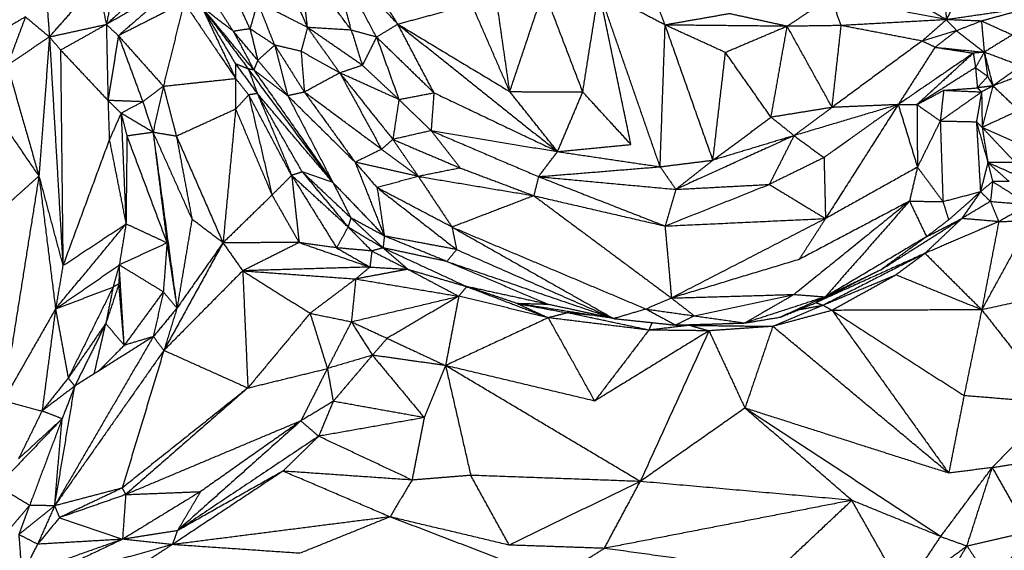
# Model space of a CAD drawing. Header units: millimetres. Extents: x 37.9 to 74.1, y 0 to 92.1.
# Tile 40 of 51: x 51.4 to 56, y 73.1 to 75.6. Entities that reach past the tile are written whole.
import ezdxf

# ---------------------------------------------------------------- set-up
doc = ezdxf.new("R2010")
doc.units = ezdxf.units.MM
doc.header["$MEASUREMENT"] = 0
doc.layers.add('Make2D$visible$lines', color=7, linetype='Continuous', true_color=0x000000)

msp = doc.modelspace()

# ---------------------------------------------------------------- linework, layer by layer
at = {"layer": 'Make2D$visible$lines'}
for points in [[(55.6753, 76.1352), (55.696, 75.8584), (55.7168, 75.5815)], [(55.9479, 76.0408), (55.8323, 75.8112), (55.7168, 75.5815)], [(52.7547, 75.5458), (52.6814, 75.7152), (52.6081, 75.8846)], [(53.1731, 75.5613), (53.018, 75.7273), (52.8628, 75.8932)], [(53.0746, 75.5012), (52.9687, 75.6972), (52.8628, 75.8932)], [(52.9576, 75.5331), (52.9102, 75.7131), (52.8628, 75.8932)], [(52.1332, 75.8362), (51.9775, 75.6981), (51.8219, 75.5599)], [(52.7547, 75.5458), (52.7364, 75.7011), (52.7182, 75.8565)], [(52.9576, 75.5331), (52.8379, 75.6948), (52.7182, 75.8565)], [(52.4879, 75.5396), (52.4287, 75.6687), (52.3696, 75.7977)], [(53.1731, 75.5613), (53.0911, 75.6906), (53.0091, 75.82)], [(51.5581, 75.5022), (51.6697, 75.6285), (51.7812, 75.7547)], [(51.7812, 75.7547), (51.8015, 75.6573), (51.8219, 75.5599)], [(52.1562, 75.7481), (51.989, 75.654), (51.8219, 75.5599)], [(51.8589, 75.7435), (51.8404, 75.6517), (51.8219, 75.5599)], [(52.1562, 75.7481), (52.017, 75.6277), (51.8778, 75.5074)], [(55.7168, 75.5815), (55.5668, 75.6679), (55.4167, 75.7543)], [(52.4107, 75.5275), (52.3501, 75.6214), (52.2894, 75.7153)], [(53.6924, 75.2486), (53.7714, 75.4835), (53.8504, 75.7183)], [(54.031, 75.2467), (53.9407, 75.4825), (53.8504, 75.7183)], [(54.031, 75.2467), (54.0683, 75.4821), (54.1056, 75.7175)], [(54.2539, 75.0037), (54.1797, 75.3606), (54.1056, 75.7175)], [(54.3895, 74.9005), (54.2475, 75.309), (54.1056, 75.7175)], [(54.4129, 75.5569), (54.2592, 75.6372), (54.1056, 75.7175)], [(51.5466, 75.6535), (51.5524, 75.5779), (51.5581, 75.5022)], [(52.1822, 75.6615), (52.03, 75.5844), (51.8778, 75.5074)], [(52.1822, 75.6615), (52.1342, 75.4676), (52.0863, 75.2737)], [(52.1822, 75.6615), (52.3017, 75.4854), (52.4213, 75.3093)], [(52.5234, 75.6627), (52.5057, 75.6012), (52.4879, 75.5396)], [(52.6027, 75.4639), (52.563, 75.5633), (52.5234, 75.6627)], [(52.7547, 75.5458), (52.6391, 75.6043), (52.5234, 75.6627)], [(53.1731, 75.5613), (53.3445, 75.6076), (53.5159, 75.6539)], [(53.6924, 75.2486), (53.6042, 75.4512), (53.5159, 75.6539)], [(55.1813, 75.6857), (55.0801, 75.6184), (54.9788, 75.5511)], [(55.2292, 75.5546), (55.2053, 75.6202), (55.1813, 75.6857)], [(55.7168, 75.5815), (55.4491, 75.6336), (55.1813, 75.6857)], [(52.2648, 75.6396), (52.3426, 75.5087), (52.4204, 75.3777)], [(52.2648, 75.6396), (52.343, 75.4745), (52.4213, 75.3093)], [(52.4107, 75.5275), (52.3377, 75.5836), (52.2648, 75.6396)], [(52.5055, 75.349), (52.3852, 75.4943), (52.2648, 75.6396)], [(52.2648, 75.6396), (52.3728, 75.4964), (52.4807, 75.3532)], [(53.6924, 75.2486), (53.6649, 75.4394), (53.6374, 75.6302)], [(54.4129, 75.5569), (54.3969, 75.5985), (54.381, 75.6402)], [(54.7113, 75.6093), (54.5621, 75.5831), (54.4129, 75.5569)], [(54.9788, 75.5511), (54.845, 75.5802), (54.7113, 75.6093)], [(56.1129, 75.6389), (55.9148, 75.6102), (55.7168, 75.5815)], [(56.1129, 75.6389), (55.9962, 75.6071), (55.8795, 75.5752)], [(51.447, 75.5949), (51.3428, 75.5335), (51.2386, 75.472)], [(51.447, 75.5949), (51.4047, 75.4823), (51.3624, 75.3698)], [(51.447, 75.5949), (51.5025, 75.5485), (51.5581, 75.5022)], [(51.5581, 75.5022), (51.69, 75.531), (51.8219, 75.5599)], [(51.6095, 75.4412), (51.7157, 75.5005), (51.8219, 75.5599)], [(51.8219, 75.5599), (51.8498, 75.5336), (51.8778, 75.5074)], [(51.8219, 75.5599), (51.8257, 75.3838), (51.8295, 75.2077)], [(53.0746, 75.5012), (53.1238, 75.5313), (53.1731, 75.5613)], [(53.1731, 75.5613), (53.5435, 75.266), (53.9139, 74.9707)], [(53.3407, 75.2433), (53.2569, 75.4023), (53.1731, 75.5613)], [(53.1731, 75.5613), (53.4327, 75.4049), (53.6924, 75.2486)], [(55.7168, 75.5815), (55.473, 75.5681), (55.2292, 75.5546)], [(55.7168, 75.5815), (55.6603, 75.5322), (55.6039, 75.4828)], [(55.7168, 75.5815), (55.7406, 75.5561), (55.7644, 75.5307)], [(55.8795, 75.5752), (55.7981, 75.5784), (55.7168, 75.5815)], [(55.8795, 75.5752), (55.822, 75.553), (55.7644, 75.5307)], [(56.0217, 75.5106), (55.9506, 75.5429), (55.8795, 75.5752)], [(55.8795, 75.5752), (55.8859, 75.5032), (55.8923, 75.4313)], [(52.4879, 75.5396), (52.4493, 75.5336), (52.4107, 75.5275)], [(52.5241, 75.3935), (52.4674, 75.4605), (52.4107, 75.5275)], [(52.4107, 75.5275), (52.4581, 75.4382), (52.5055, 75.349)], [(52.4879, 75.5396), (52.506, 75.4665), (52.5241, 75.3935)], [(52.6027, 75.4639), (52.5453, 75.5018), (52.4879, 75.5396)], [(52.7547, 75.5458), (52.7397, 75.4906), (52.7247, 75.4354)], [(52.9576, 75.5331), (52.8561, 75.5394), (52.7547, 75.5458)], [(53.009, 75.3703), (52.8818, 75.4581), (52.7547, 75.5458)], [(52.9043, 75.3351), (52.8295, 75.4404), (52.7547, 75.5458)], [(53.0746, 75.5012), (53.0161, 75.5171), (52.9576, 75.5331)], [(52.9576, 75.5331), (52.9833, 75.4517), (53.009, 75.3703)], [(54.3895, 74.9005), (54.4012, 75.2287), (54.4129, 75.5569)], [(54.9788, 75.5511), (54.6959, 75.554), (54.4129, 75.5569)], [(54.6344, 74.931), (54.5236, 75.244), (54.4129, 75.5569)], [(54.6926, 75.4295), (54.5528, 75.4932), (54.4129, 75.5569)], [(54.9788, 75.5511), (54.8357, 75.4903), (54.6926, 75.4295)], [(54.9039, 75.1298), (54.9414, 75.3404), (54.9788, 75.5511)], [(55.2292, 75.5546), (55.104, 75.5528), (54.9788, 75.5511)], [(55.1869, 75.1754), (55.0829, 75.3632), (54.9788, 75.5511)], [(55.1869, 75.1754), (55.2081, 75.365), (55.2292, 75.5546)], [(55.6039, 75.4828), (55.4166, 75.5187), (55.2292, 75.5546)], [(55.7644, 75.5307), (55.6842, 75.5068), (55.6039, 75.4828)], [(55.7644, 75.5307), (55.7144, 75.4924), (55.6643, 75.454)], [(55.7644, 75.5307), (55.8284, 75.481), (55.8923, 75.4313)], [(51.5581, 75.5022), (51.4603, 75.436), (51.3624, 75.3698)], [(51.5581, 75.5022), (51.5337, 75.1798), (51.5093, 74.8574)], [(51.5581, 75.5022), (51.5838, 75.4717), (51.6095, 75.4412)], [(51.5581, 75.5022), (51.5893, 74.9723), (51.6204, 74.4425)], [(51.8778, 75.5074), (51.8537, 75.3575), (51.8295, 75.2077)], [(51.8778, 75.5074), (51.9343, 75.3544), (51.9909, 75.2015)], [(51.8778, 75.5074), (51.982, 75.3905), (52.0863, 75.2737)], [(53.0746, 75.5012), (53.0418, 75.4358), (53.009, 75.3703)], [(53.0746, 75.5012), (53.1265, 75.3566), (53.1784, 75.212)], [(53.0746, 75.5012), (53.2077, 75.3722), (53.3407, 75.2433)], [(55.6039, 75.4828), (55.3954, 75.3291), (55.1869, 75.1754)], [(55.6643, 75.454), (55.6341, 75.4684), (55.6039, 75.4828)], [(56.0217, 75.5106), (55.957, 75.4709), (55.8923, 75.4313)], [(51.6095, 75.4412), (51.7195, 75.3244), (51.8295, 75.2077)], [(51.6095, 75.4412), (51.615, 74.9418), (51.6204, 74.4425)], [(52.6027, 75.4639), (52.5634, 75.4287), (52.5241, 75.3935)], [(52.7247, 75.4354), (52.6637, 75.4496), (52.6027, 75.4639)], [(52.6027, 75.4639), (52.6714, 75.355), (52.7402, 75.2461)], [(52.6027, 75.4639), (52.6327, 75.3466), (52.6628, 75.2293)], [(52.7247, 75.4354), (52.7324, 75.3407), (52.7402, 75.2461)], [(52.9043, 75.3351), (52.8145, 75.3852), (52.7247, 75.4354)], [(54.6344, 74.931), (54.6635, 75.1803), (54.6926, 75.4295)], [(54.9039, 75.1298), (54.7983, 75.2797), (54.6926, 75.4295)], [(55.6643, 75.454), (55.5789, 75.3212), (55.4934, 75.1884)], [(55.8416, 75.4268), (55.6675, 75.3076), (55.4934, 75.1884)], [(55.8416, 75.4268), (55.7111, 75.3076), (55.5806, 75.1883)], [(55.6643, 75.454), (55.7783, 75.4426), (55.8923, 75.4313)], [(55.6643, 75.454), (55.753, 75.4404), (55.8416, 75.4268)], [(55.8923, 75.4313), (55.867, 75.429), (55.8416, 75.4268)], [(55.8416, 75.4268), (55.8468, 75.3933), (55.852, 75.3597)], [(55.8923, 75.4313), (55.8721, 75.3955), (55.852, 75.3597)], [(55.8923, 75.4313), (55.9002, 75.3752), (55.9081, 75.3192)], [(55.8923, 75.4313), (55.9125, 75.3532), (55.9327, 75.2751)], [(56.0624, 75.3674), (55.9773, 75.3993), (55.8923, 75.4313)], [(52.4204, 75.3777), (52.4713, 75.3087), (52.5222, 75.2397)], [(52.4204, 75.3777), (52.4209, 75.3435), (52.4213, 75.3093)], [(52.4807, 75.3532), (52.4506, 75.3655), (52.4204, 75.3777)], [(52.5241, 75.3935), (52.5148, 75.3712), (52.5055, 75.349)], [(52.6628, 75.2293), (52.5935, 75.3114), (52.5241, 75.3935)], [(51.3624, 75.3698), (51.4359, 75.1136), (51.5093, 74.8574)], [(52.4807, 75.3532), (52.5015, 75.2964), (52.5222, 75.2397)], [(52.5055, 75.349), (52.4931, 75.3511), (52.4807, 75.3532)], [(52.8727, 74.8272), (52.6767, 75.0902), (52.4807, 75.3532)], [(52.6628, 75.2293), (52.5842, 75.2891), (52.5055, 75.349)], [(52.5055, 75.349), (52.6891, 75.0881), (52.8727, 74.8272)], [(52.9043, 75.3351), (52.8222, 75.2906), (52.7402, 75.2461)], [(53.009, 75.3703), (52.9566, 75.3527), (52.9043, 75.3351)], [(52.9043, 75.3351), (53.0273, 75.1811), (53.1503, 75.0272)], [(53.1784, 75.212), (53.0413, 75.2736), (52.9043, 75.3351)], [(52.9043, 75.3351), (53.0011, 75.1582), (53.0979, 74.9813)], [(53.009, 75.3703), (53.0937, 75.2912), (53.1784, 75.212)], [(55.852, 75.3597), (55.7163, 75.274), (55.5806, 75.1883)], [(55.852, 75.3597), (55.88, 75.3395), (55.9081, 75.3192)], [(55.852, 75.3597), (55.8563, 75.3127), (55.8606, 75.2658)], [(56.0624, 75.3674), (55.9975, 75.3213), (55.9327, 75.2751)], [(56.1189, 75.3448), (56.0258, 75.31), (55.9327, 75.2751)], [(52.0863, 75.2737), (52.2538, 75.2915), (52.4213, 75.3093)], [(52.4213, 75.3093), (52.4515, 75.2713), (52.4818, 75.2333)], [(52.4213, 75.3093), (52.4213, 75.2381), (52.4213, 75.167)], [(55.9081, 75.3192), (55.8843, 75.2925), (55.8606, 75.2658)], [(55.9081, 75.3192), (55.9204, 75.2972), (55.9327, 75.2751)], [(51.2352, 75.2537), (51.3722, 75.0555), (51.5093, 74.8574)], [(52.0863, 75.2737), (52.0386, 75.2376), (51.9909, 75.2015)], [(52.0863, 75.2737), (52.0623, 75.1667), (52.0384, 75.0597)], [(52.0863, 75.2737), (52.1165, 75.1577), (52.1467, 75.0417)], [(52.5222, 75.2397), (52.502, 75.2365), (52.4818, 75.2333)], [(52.5222, 75.2397), (52.6016, 75.0501), (52.6811, 74.8604)], [(52.7304, 74.8763), (52.6263, 75.058), (52.5222, 75.2397)], [(52.8727, 74.8272), (52.6974, 75.0334), (52.5222, 75.2397)], [(52.7402, 75.2461), (52.7015, 75.2377), (52.6628, 75.2293)], [(52.7402, 75.2461), (52.8577, 75.0838), (52.9752, 74.9216)], [(53.0979, 74.9813), (52.919, 75.1137), (52.7402, 75.2461)], [(53.1784, 75.212), (53.2596, 75.2276), (53.3407, 75.2433)], [(53.3407, 75.2433), (53.3342, 75.1555), (53.3277, 75.0677)], [(53.3407, 75.2433), (53.6273, 75.107), (53.9139, 74.9707)], [(53.9139, 74.9707), (53.8032, 75.1096), (53.6924, 75.2486)], [(53.6924, 75.2486), (53.8617, 75.2476), (54.031, 75.2467)], [(53.9139, 74.9707), (53.9725, 75.1087), (54.031, 75.2467)], [(54.2539, 75.0037), (54.1424, 75.1252), (54.031, 75.2467)], [(55.5806, 75.1883), (55.6425, 75.2215), (55.7045, 75.2547)], [(55.7045, 75.2547), (55.6966, 75.1836), (55.6886, 75.1125)], [(55.6886, 75.1125), (55.7844, 75.1798), (55.8801, 75.2472)], [(55.7045, 75.2547), (55.7826, 75.2602), (55.8606, 75.2658)], [(55.7045, 75.2547), (55.7923, 75.2509), (55.8801, 75.2472)], [(55.8801, 75.2472), (55.8682, 75.178), (55.8563, 75.1088)], [(55.9327, 75.2751), (55.8966, 75.2704), (55.8606, 75.2658)], [(55.8606, 75.2658), (55.8704, 75.2565), (55.8801, 75.2472)], [(55.9327, 75.2751), (55.9064, 75.2611), (55.8801, 75.2472)], [(55.8801, 75.2472), (55.8815, 75.165), (55.8828, 75.0827)], [(55.9327, 75.2751), (55.9077, 75.1789), (55.8828, 75.0827)], [(56.0528, 75.161), (55.9927, 75.2181), (55.9327, 75.2751)], [(51.8295, 75.2077), (51.8325, 75.1164), (51.8356, 75.0252)], [(51.8295, 75.2077), (51.8599, 75.178), (51.8902, 75.1483)], [(51.9909, 75.2015), (51.9102, 75.2046), (51.8295, 75.2077)], [(51.9909, 75.2015), (51.9405, 75.1749), (51.8902, 75.1483)], [(51.9909, 75.2015), (52.0146, 75.1306), (52.0384, 75.0597)], [(52.4818, 75.2333), (52.4515, 75.2001), (52.4213, 75.167)], [(52.4818, 75.2333), (52.5359, 75.0014), (52.5901, 74.7694)], [(52.6811, 74.8604), (52.5814, 75.0469), (52.4818, 75.2333)], [(52.6628, 75.2293), (52.7678, 75.0282), (52.8727, 74.8272)], [(52.9752, 74.9216), (52.819, 75.0754), (52.6628, 75.2293)], [(53.1784, 75.212), (53.1644, 75.1196), (53.1503, 75.0272)], [(53.1784, 75.212), (53.253, 75.1398), (53.3277, 75.0677)], [(51.8902, 75.1483), (51.8629, 75.0867), (51.8356, 75.0252)], [(51.8902, 75.1483), (51.9038, 75.0956), (51.9174, 75.0429)], [(52.0384, 75.0597), (51.9643, 75.104), (51.8902, 75.1483)], [(51.8902, 75.1483), (51.9016, 74.8921), (51.913, 74.6359)], [(52.4213, 75.167), (52.284, 75.1044), (52.1467, 75.0417)], [(52.4213, 75.167), (52.3921, 74.8576), (52.3629, 74.5483)], [(52.4213, 75.167), (52.5057, 74.9682), (52.5901, 74.7694)], [(55.1869, 75.1754), (55.0454, 75.1526), (54.9039, 75.1298)], [(55.4934, 75.1884), (55.252, 75.1165), (55.0105, 75.0447)], [(55.1869, 75.1754), (55.0987, 75.11), (55.0105, 75.0447)], [(55.4934, 75.1884), (55.3214, 75.0656), (55.1495, 74.9428)], [(55.4934, 75.1884), (55.325, 74.9245), (55.1565, 74.6606)], [(55.4934, 75.1884), (55.3402, 75.1819), (55.1869, 75.1754)], [(55.4934, 75.1884), (55.537, 75.1883), (55.5806, 75.1883)], [(55.4934, 75.1884), (55.5381, 75.0435), (55.5828, 74.8986)], [(55.5806, 75.1883), (55.6346, 75.1504), (55.6886, 75.1125)], [(55.5806, 75.1883), (55.5817, 75.0434), (55.5828, 74.8986)], [(56.0528, 75.161), (55.9678, 75.1219), (55.8828, 75.0827)], [(54.6344, 74.931), (54.7691, 75.0304), (54.9039, 75.1298)], [(55.0105, 75.0447), (54.9572, 75.0872), (54.9039, 75.1298)], [(55.6886, 75.1125), (55.6357, 75.0055), (55.5828, 74.8986)], [(55.6886, 75.1125), (55.7725, 75.1107), (55.8563, 75.1088)], [(55.6886, 75.1125), (55.6947, 74.9259), (55.7009, 74.7393)], [(55.8828, 75.0827), (55.8696, 75.0958), (55.8563, 75.1088)], [(55.8563, 75.1088), (55.8656, 74.947), (55.8749, 74.7851)], [(55.8563, 75.1088), (55.8828, 75.0142), (55.9093, 74.9196)], [(52.0384, 75.0597), (51.9779, 75.0513), (51.9174, 75.0429)], [(52.1467, 75.0417), (52.0925, 75.0507), (52.0384, 75.0597)], [(52.0384, 75.0597), (52.1286, 74.8586), (52.2188, 74.6575)], [(52.0384, 75.0597), (52.0939, 74.6528), (52.1494, 74.2458)], [(52.0384, 75.0597), (52.0707, 74.8037), (52.103, 74.5476)], [(53.3277, 75.0677), (53.239, 75.0474), (53.1503, 75.0272)], [(53.3277, 75.0677), (53.3955, 74.9811), (53.4632, 74.8946)], [(53.3277, 75.0677), (53.6208, 75.0192), (53.9139, 74.9707)], [(53.3277, 75.0677), (53.5768, 74.9612), (53.8258, 74.8547)], [(56.1049, 74.9836), (55.9938, 75.0332), (55.8828, 75.0827)], [(55.8828, 75.0827), (55.896, 75.0012), (55.9093, 74.9196)], [(56.0367, 74.9197), (55.9597, 75.0012), (55.8828, 75.0827)], [(51.8356, 75.0252), (51.728, 74.7338), (51.6204, 74.4425)], [(51.8356, 75.0252), (51.8743, 74.8305), (51.913, 74.6359)], [(51.9174, 75.0429), (51.9152, 74.8394), (51.913, 74.6359)], [(51.9174, 75.0429), (52.0102, 74.7952), (52.103, 74.5476)], [(52.1467, 75.0417), (52.1827, 74.8496), (52.2188, 74.6575)], [(52.1467, 75.0417), (52.2548, 74.795), (52.3629, 74.5483)], [(53.1503, 75.0272), (53.1241, 75.0042), (53.0979, 74.9813)], [(53.1503, 75.0272), (53.2095, 74.9415), (53.2686, 74.8559)], [(53.1503, 75.0272), (53.3068, 74.9609), (53.4632, 74.8946)], [(55.0105, 75.0447), (54.7364, 74.9202), (54.4623, 74.7957)], [(55.0105, 75.0447), (54.8224, 74.9878), (54.6344, 74.931)], [(55.0105, 75.0447), (54.9532, 74.9317), (54.8958, 74.8187)], [(55.0105, 75.0447), (55.08, 74.9937), (55.1495, 74.9428)], [(53.0979, 74.9813), (53.0366, 74.9514), (52.9753, 74.9215)], [(53.0979, 74.9813), (53.1833, 74.9186), (53.2686, 74.8559)], [(53.8258, 74.8547), (53.8699, 74.9127), (53.9139, 74.9707)], [(53.9139, 74.9707), (54.0839, 74.9872), (54.2539, 75.0037)], [(53.9139, 74.9707), (54.1517, 74.9356), (54.3895, 74.9005)], [(52.9753, 74.9215), (53.0263, 74.8626), (53.0773, 74.8036)], [(53.2686, 74.8559), (53.1219, 74.8887), (52.9753, 74.9215)], [(52.9753, 74.9215), (53.043, 74.7506), (53.1107, 74.5797)], [(54.3895, 74.9005), (54.5119, 74.9158), (54.6344, 74.931)], [(54.4623, 74.7957), (54.5483, 74.8634), (54.6344, 74.931)], [(55.1495, 74.9428), (55.0227, 74.8807), (54.8958, 74.8187)], [(55.1495, 74.9428), (55.153, 74.8017), (55.1565, 74.6606)], [(55.9093, 74.9196), (55.8921, 74.8523), (55.8749, 74.7851)], [(56.0367, 74.9197), (55.973, 74.9196), (55.9093, 74.9196)], [(55.9093, 74.9196), (55.9585, 74.876), (56.0077, 74.8324)], [(55.9093, 74.9196), (55.9204, 74.8756), (55.9315, 74.8317)], [(56.1142, 74.8293), (56.0117, 74.8745), (55.9093, 74.9196)], [(52.7304, 74.8763), (52.7058, 74.8684), (52.6811, 74.8604)], [(52.9557, 74.6637), (52.843, 74.77), (52.7304, 74.8763)], [(52.8727, 74.8272), (52.8016, 74.8517), (52.7304, 74.8763)], [(53.4632, 74.8946), (53.3659, 74.8752), (53.2686, 74.8559)], [(53.4632, 74.8946), (53.6335, 74.8305), (53.8039, 74.7664)], [(53.8258, 74.8547), (54.1077, 74.8776), (54.3895, 74.9005)], [(54.3895, 74.9005), (54.4259, 74.8481), (54.4623, 74.7957)], [(55.5828, 74.8986), (55.3697, 74.7796), (55.1565, 74.6606)], [(55.5828, 74.8986), (55.5644, 74.8198), (55.5459, 74.7411)], [(55.5828, 74.8986), (55.6419, 74.819), (55.7009, 74.7393)], [(51.5093, 74.8574), (51.4264, 74.3374), (51.3435, 73.8174)], [(51.5093, 74.8574), (51.4335, 74.7893), (51.3577, 74.7213)], [(51.5093, 74.8574), (51.5649, 74.6499), (51.6204, 74.4425)], [(51.5093, 74.8574), (51.5478, 74.5498), (51.5863, 74.2422)], [(52.6811, 74.8604), (52.6356, 74.8149), (52.5901, 74.7694)], [(52.6811, 74.8604), (52.6984, 74.705), (52.7157, 74.5495)], [(52.6811, 74.8604), (52.7852, 74.6927), (52.8894, 74.525)], [(52.9428, 74.6217), (52.8119, 74.7411), (52.6811, 74.8604)], [(52.7353, 74.8704), (52.8391, 74.7461), (52.9428, 74.6217)], [(52.8727, 74.8272), (52.9142, 74.7455), (52.9557, 74.6637)], [(52.8727, 74.8272), (52.9917, 74.7034), (53.1107, 74.5797)], [(53.2686, 74.8559), (53.173, 74.8297), (53.0773, 74.8036)], [(53.2686, 74.8559), (53.5363, 74.8111), (53.8039, 74.7664)], [(53.2686, 74.8559), (53.3467, 74.7384), (53.4247, 74.621)], [(53.8258, 74.8547), (53.8149, 74.8106), (53.8039, 74.7664)], [(53.8258, 74.8547), (54.1441, 74.8252), (54.4623, 74.7957)], [(53.8258, 74.8547), (54.1191, 74.7404), (54.4123, 74.626)], [(55.9315, 74.8317), (55.9032, 74.8084), (55.8749, 74.7851)], [(55.9315, 74.8317), (55.9264, 74.7858), (55.9212, 74.7399)], [(56.0077, 74.8324), (55.9696, 74.832), (55.9315, 74.8317)], [(55.9315, 74.8317), (56.0158, 74.7786), (56.1001, 74.7255)], [(53.0773, 74.8036), (53.2616, 74.6603), (53.4459, 74.5171)], [(53.0773, 74.8036), (53.094, 74.6916), (53.1107, 74.5797)], [(53.4247, 74.621), (53.251, 74.7123), (53.0773, 74.8036)], [(54.4123, 74.626), (54.6541, 74.7223), (54.8958, 74.8187)], [(54.4623, 74.7957), (54.4373, 74.7109), (54.4123, 74.626)], [(54.4623, 74.7957), (54.6791, 74.8072), (54.8958, 74.8187)], [(54.8958, 74.8187), (55.0262, 74.7396), (55.1565, 74.6606)], [(55.7009, 74.7393), (55.7879, 74.7622), (55.8749, 74.7851)], [(55.7273, 74.6544), (55.8011, 74.7197), (55.8749, 74.7851)], [(55.8749, 74.7851), (55.8317, 74.7229), (55.7884, 74.6607)], [(55.8749, 74.7851), (55.8981, 74.7625), (55.9212, 74.7399)], [(52.5901, 74.7694), (52.4765, 74.6588), (52.3629, 74.5483)], [(52.5901, 74.7694), (52.6529, 74.6595), (52.7157, 74.5495)], [(53.8039, 74.7664), (53.6143, 74.6937), (53.4247, 74.621)], [(53.8039, 74.7664), (54.1081, 74.6962), (54.4123, 74.626)], [(53.8039, 74.7664), (54.123, 74.5295), (54.4422, 74.2926)], [(55.5459, 74.7411), (55.2785, 74.5251), (55.0111, 74.3091)], [(55.5459, 74.7411), (55.2901, 74.6061), (55.0343, 74.4712)], [(55.5459, 74.7411), (55.3504, 74.5194), (55.1549, 74.2978)], [(55.5459, 74.7411), (55.6234, 74.7402), (55.7009, 74.7393)], [(55.5459, 74.7411), (55.5854, 74.6587), (55.6249, 74.5763)], [(55.7009, 74.7393), (55.7141, 74.6969), (55.7273, 74.6544)], [(55.9212, 74.7399), (55.8548, 74.7003), (55.7884, 74.6607)], [(55.9212, 74.7399), (56.0107, 74.7327), (56.1001, 74.7255)], [(55.9212, 74.7399), (55.9404, 74.6931), (55.9596, 74.6462)], [(56.1001, 74.7255), (56.0298, 74.6859), (55.9596, 74.6462)], [(52.2188, 74.6575), (52.1841, 74.4517), (52.1494, 74.2458)], [(52.3629, 74.5483), (52.2908, 74.6029), (52.2188, 74.6575)], [(52.9557, 74.6637), (52.9492, 74.6427), (52.9428, 74.6217)], [(52.9557, 74.6637), (53.0303, 74.5943), (53.105, 74.5249)], [(53.1107, 74.5797), (53.0332, 74.6217), (52.9557, 74.6637)], [(54.4123, 74.626), (54.7844, 74.6433), (55.1565, 74.6606)], [(55.1565, 74.6606), (54.7993, 74.4766), (54.4422, 74.2926)], [(55.1565, 74.6606), (55.0954, 74.5659), (55.0343, 74.4712)], [(55.411, 74.4221), (55.5997, 74.5414), (55.7884, 74.6607)], [(55.7884, 74.6607), (55.7032, 74.5802), (55.6179, 74.4996)], [(55.9596, 74.6462), (55.7888, 74.5729), (55.6179, 74.4996)], [(55.6249, 74.5763), (55.7066, 74.6185), (55.7884, 74.6607)], [(55.7273, 74.6544), (55.6761, 74.6153), (55.6249, 74.5763)], [(55.9596, 74.6462), (55.874, 74.6535), (55.7884, 74.6607)], [(56.1078, 74.6518), (55.9943, 74.4449), (55.8807, 74.238)], [(55.9596, 74.6462), (55.9202, 74.4421), (55.8807, 74.238)], [(55.9596, 74.6462), (56.0337, 74.649), (56.1078, 74.6518)], [(51.5863, 74.2422), (51.7497, 74.439), (51.913, 74.6359)], [(51.6204, 74.4425), (51.7667, 74.5392), (51.913, 74.6359)], [(51.913, 74.6359), (51.8974, 74.5407), (51.8817, 74.4455)], [(52.103, 74.5476), (52.008, 74.5918), (51.913, 74.6359)], [(52.9428, 74.6217), (52.9161, 74.5733), (52.8894, 74.525)], [(52.9428, 74.6217), (53.0239, 74.5733), (53.105, 74.5249)], [(52.9428, 74.6217), (52.9978, 74.5661), (53.0528, 74.5104)], [(53.4247, 74.621), (53.4353, 74.5691), (53.4459, 74.5171)], [(53.4247, 74.621), (53.7995, 74.4092), (54.1743, 74.1973)], [(53.4247, 74.621), (53.8746, 74.4312), (54.3245, 74.2414)], [(54.4123, 74.626), (54.4272, 74.4593), (54.4422, 74.2926)], [(53.1107, 74.5797), (53.1079, 74.5523), (53.105, 74.5249)], [(53.4009, 74.4619), (53.2558, 74.5208), (53.1107, 74.5797)], [(53.4459, 74.5171), (53.2783, 74.5484), (53.1107, 74.5797)], [(55.6249, 74.5763), (55.3899, 74.437), (55.1549, 74.2978)], [(55.6249, 74.5763), (55.518, 74.4992), (55.411, 74.4221)], [(52.103, 74.5476), (51.9923, 74.4966), (51.8817, 74.4455)], [(52.103, 74.5476), (52.0945, 74.4345), (52.086, 74.3213)], [(52.3629, 74.5483), (52.2259, 74.2993), (52.0889, 74.0503)], [(52.103, 74.5476), (52.1226, 74.4199), (52.1422, 74.2923)], [(52.3629, 74.5483), (52.2561, 74.397), (52.1494, 74.2458)], [(52.7157, 74.5495), (52.5393, 74.5489), (52.3629, 74.5483)], [(52.3629, 74.5483), (52.4085, 74.4834), (52.4542, 74.4186)], [(52.7157, 74.5495), (52.5849, 74.484), (52.4542, 74.4186)], [(52.8894, 74.525), (52.8025, 74.5372), (52.7157, 74.5495)], [(52.7157, 74.5495), (52.8798, 74.4927), (53.0439, 74.436)], [(52.8894, 74.525), (52.9666, 74.4805), (53.0439, 74.436)], [(53.0528, 74.5104), (52.9711, 74.5177), (52.8894, 74.525)], [(53.0528, 74.5104), (53.0483, 74.4732), (53.0439, 74.436)], [(53.105, 74.5249), (53.0789, 74.5177), (53.0528, 74.5104)], [(53.0528, 74.5104), (53.1364, 74.4681), (53.22, 74.4257)], [(53.105, 74.5249), (53.1625, 74.4753), (53.22, 74.4257)], [(53.4009, 74.4619), (53.253, 74.4934), (53.105, 74.5249)], [(53.105, 74.5249), (53.2989, 74.4352), (53.4928, 74.3455)], [(53.4459, 74.5171), (53.4234, 74.4895), (53.4009, 74.4619)], [(53.4459, 74.5171), (53.8101, 74.3572), (54.1743, 74.1973)], [(53.4009, 74.4619), (53.7876, 74.3296), (54.1743, 74.1973)], [(53.4009, 74.4619), (53.6372, 74.3622), (53.8734, 74.2626)], [(55.0343, 74.4712), (54.7382, 74.3819), (54.4422, 74.2926)], [(55.6178, 74.4995), (55.3651, 74.3853), (55.1125, 74.271)], [(55.6178, 74.4995), (55.3817, 74.3793), (55.1457, 74.2591)], [(55.6179, 74.4995), (55.5507, 74.4494), (55.4835, 74.3992)], [(55.6179, 74.4996), (55.7493, 74.3688), (55.8807, 74.238)], [(51.5863, 74.2422), (51.734, 74.3439), (51.8817, 74.4455)], [(51.6204, 74.4425), (51.6034, 74.3423), (51.5863, 74.2422)], [(51.8817, 74.4455), (51.8674, 74.3944), (51.8531, 74.3432)], [(51.8817, 74.4455), (51.8809, 74.4016), (51.8801, 74.3577)], [(51.9048, 74.0735), (51.8933, 74.2595), (51.8817, 74.4455)], [(52.086, 74.3213), (51.9839, 74.3834), (51.8817, 74.4455)], [(52.4542, 74.4186), (52.2715, 74.2344), (52.0889, 74.0503)], [(53.0439, 74.436), (52.749, 74.4273), (52.4542, 74.4186)], [(52.4542, 74.4186), (52.6104, 74.3202), (52.7666, 74.2218)], [(52.4542, 74.4186), (52.7162, 74.3997), (52.9782, 74.3809)], [(52.4542, 74.4186), (52.4661, 74.1472), (52.4781, 73.8759)], [(53.0439, 74.436), (53.0111, 74.4084), (52.9782, 74.3809)], [(53.22, 74.4257), (53.0991, 74.4033), (52.9782, 74.3809)], [(53.0439, 74.436), (53.1319, 74.4308), (53.22, 74.4257)], [(53.22, 74.4257), (53.3379, 74.3633), (53.4559, 74.3008)], [(53.22, 74.4257), (53.3564, 74.3856), (53.4928, 74.3455)], [(55.411, 74.4221), (55.2617, 74.3465), (55.1125, 74.271)], [(55.411, 74.4221), (55.2829, 74.3599), (55.1549, 74.2978)], [(52.9782, 74.3809), (52.8724, 74.3013), (52.7666, 74.2218)], [(52.9782, 74.3809), (52.968, 74.2817), (52.9579, 74.1825)], [(52.9782, 74.3809), (53.2171, 74.3408), (53.4559, 74.3008)], [(55.4835, 74.3992), (55.3146, 74.3292), (55.1457, 74.2591)], [(55.4835, 74.3992), (55.3353, 74.3173), (55.1871, 74.2353)], [(55.8807, 74.238), (55.6821, 74.3186), (55.4835, 74.3992)], [(56.5715, 74.3882), (56.2261, 74.3131), (55.8807, 74.238)], [(51.5863, 74.2422), (51.7197, 74.2926), (51.853, 74.343)], [(51.8531, 74.3431), (51.7491, 74.1325), (51.6451, 73.922)], [(51.8801, 74.3577), (51.8497, 74.2662), (51.8192, 74.1746)], [(51.8531, 74.3431), (51.8362, 74.2588), (51.8192, 74.1746)], [(51.8801, 74.3577), (51.8666, 74.3504), (51.8531, 74.3431)], [(51.9048, 74.0735), (51.8924, 74.2156), (51.8801, 74.3577)], [(53.4928, 74.3455), (53.4743, 74.3231), (53.4559, 74.3008)], [(53.7285, 74.2665), (53.6106, 74.306), (53.4928, 74.3455)], [(53.4928, 74.3455), (53.682, 74.2733), (53.8713, 74.2011)], [(53.8734, 74.2626), (53.6831, 74.304), (53.4928, 74.3455)], [(52.086, 74.3213), (51.9954, 74.1974), (51.9048, 74.0735)], [(52.086, 74.3213), (52.0629, 74.2176), (52.0398, 74.114)], [(52.1494, 74.2458), (52.1177, 74.2836), (52.086, 74.3213)], [(52.9579, 74.1825), (53.2069, 74.2417), (53.4559, 74.3008)], [(53.4559, 74.3008), (53.2899, 74.2034), (53.1238, 74.106)], [(53.4559, 74.3008), (53.4252, 74.1402), (53.3946, 73.9797)], [(53.8713, 74.2011), (53.6636, 74.251), (53.4559, 74.3008)], [(54.4422, 74.2926), (54.3833, 74.267), (54.3245, 74.2414)], [(54.4422, 74.2926), (54.7267, 74.3008), (55.0111, 74.3091)], [(54.4422, 74.2926), (54.4951, 74.2513), (54.5481, 74.21)], [(54.5481, 74.21), (54.7796, 74.2595), (55.0111, 74.3091)], [(55.0111, 74.3091), (54.8971, 74.243), (54.7831, 74.1769)], [(55.1549, 74.2978), (54.969, 74.2373), (54.7831, 74.1769)], [(55.1549, 74.2978), (55.0509, 74.2509), (54.947, 74.204)], [(55.0111, 74.3091), (55.083, 74.3034), (55.1549, 74.2978)], [(55.1549, 74.2978), (55.1337, 74.2844), (55.1125, 74.271)], [(51.5863, 74.2422), (51.4651, 74.0302), (51.344, 73.8183)], [(51.5863, 74.2422), (51.5551, 74.0057), (51.5238, 73.7693)], [(51.5863, 74.2422), (51.6157, 74.0821), (51.6451, 73.922)], [(52.1494, 74.2458), (52.0946, 74.1799), (52.0398, 74.114)], [(52.1494, 74.2458), (52.1191, 74.1481), (52.0889, 74.0503)], [(53.8734, 74.2626), (53.8009, 74.2646), (53.7285, 74.2665)], [(53.7285, 74.2665), (53.7999, 74.2338), (53.8713, 74.2011)], [(53.7285, 74.2665), (53.8444, 74.2452), (53.9603, 74.2239)], [(54.1743, 74.1973), (53.9514, 74.2319), (53.7285, 74.2665)], [(54.1743, 74.1973), (54.0239, 74.23), (53.8734, 74.2626)], [(54.3245, 74.2414), (54.2494, 74.2193), (54.1743, 74.1973)], [(54.3245, 74.2414), (54.4363, 74.2257), (54.5481, 74.21)], [(54.3245, 74.2414), (54.3932, 74.2043), (54.4619, 74.1672)], [(55.1457, 74.2591), (55.0287, 74.2102), (54.9118, 74.1614)], [(55.1871, 74.2353), (55.0494, 74.1983), (54.9118, 74.1614)], [(54.947, 74.204), (55.0297, 74.2375), (55.1125, 74.271)], [(55.0336, 74.2391), (55.0896, 74.2491), (55.1457, 74.2591)], [(55.1125, 74.271), (55.1291, 74.2651), (55.1457, 74.2591)], [(55.1457, 74.2591), (55.1664, 74.2472), (55.1871, 74.2353)], [(55.8807, 74.238), (55.5339, 74.2366), (55.1871, 74.2353)], [(55.1871, 74.2353), (55.4574, 73.8583), (55.7278, 73.4813)], [(55.1871, 74.2353), (55.4929, 74.0378), (55.7987, 73.8403)], [(55.8807, 74.238), (55.8397, 74.0392), (55.7987, 73.8403)], [(55.8807, 74.238), (56.0504, 74.0219), (56.22, 73.8058)], [(52.7666, 74.2218), (52.6224, 74.0488), (52.4781, 73.8759)], [(52.7666, 74.2218), (52.8623, 74.2022), (52.9579, 74.1825)], [(52.7666, 74.2218), (52.8066, 74.0938), (52.8466, 73.9658)], [(53.8713, 74.2011), (53.6329, 74.0904), (53.3946, 73.9797)], [(53.9603, 74.2239), (53.9158, 74.2125), (53.8713, 74.2011)], [(54.3373, 74.1439), (54.1043, 74.1725), (53.8713, 74.2011)], [(54.0865, 73.8155), (53.9789, 74.0083), (53.8713, 74.2011)], [(54.3373, 74.1439), (54.1488, 74.1839), (53.9603, 74.2239)], [(54.0779, 74.2123), (54.0191, 74.2181), (53.9603, 74.2239)], [(54.1743, 74.1973), (54.3181, 74.1823), (54.4619, 74.1672)], [(54.5481, 74.21), (54.505, 74.1886), (54.4619, 74.1672)], [(54.5481, 74.21), (54.6656, 74.1934), (54.7831, 74.1769)], [(54.7831, 74.1769), (54.865, 74.1905), (54.947, 74.204)], [(51.8192, 74.1746), (51.7322, 74.0483), (51.6451, 73.922)], [(51.8192, 74.1746), (51.7475, 74.0297), (51.6757, 73.8849)], [(51.7659, 73.9417), (51.7926, 74.0581), (51.8192, 74.1746)], [(51.9048, 74.0735), (51.862, 74.1241), (51.8192, 74.1746)], [(52.9579, 74.1825), (52.9023, 74.0742), (52.8466, 73.9658)], [(52.9579, 74.1825), (53.0068, 74.1051), (53.0556, 74.0276)], [(52.9579, 74.1825), (53.0408, 74.1443), (53.1238, 74.106)], [(54.3373, 74.1439), (54.2119, 73.9797), (54.0865, 73.8155)], [(54.3525, 74.1787), (54.3449, 74.1613), (54.3373, 74.1439)], [(54.5274, 74.1661), (54.4324, 74.155), (54.3373, 74.1439)], [(54.6161, 74.1406), (54.4767, 74.1423), (54.3373, 74.1439)], [(54.4619, 74.1672), (54.6225, 74.172), (54.7831, 74.1769)], [(54.4619, 74.1672), (54.4947, 74.1667), (54.5274, 74.1661)], [(54.7831, 74.1769), (54.6553, 74.1715), (54.5274, 74.1661)], [(54.5274, 74.1661), (54.5718, 74.1534), (54.6161, 74.1406)], [(54.5274, 74.1661), (54.7196, 74.1637), (54.9118, 74.1614)], [(54.9118, 74.1614), (54.764, 74.151), (54.6161, 74.1406)], [(54.9118, 74.1614), (54.8473, 73.9721), (54.7828, 73.7828)], [(55.7278, 73.4813), (55.3198, 73.8213), (54.9118, 74.1614)], [(52.0398, 74.114), (51.811, 73.722), (51.5822, 73.3301)], [(52.0398, 74.114), (51.8578, 73.9994), (51.6757, 73.8849)], [(52.0398, 74.114), (51.9723, 74.0938), (51.9048, 74.0735)], [(52.0889, 74.0503), (52.0644, 74.0821), (52.0398, 74.114)], [(53.1238, 74.106), (53.0897, 74.0668), (53.0556, 74.0276)], [(53.1238, 74.106), (53.2592, 74.0428), (53.3946, 73.9797)], [(54.6161, 74.1406), (54.3513, 73.9781), (54.0865, 73.8155)], [(54.6161, 74.1406), (54.4568, 73.7917), (54.2974, 73.4428)], [(54.6161, 74.1406), (54.6995, 73.9617), (54.7828, 73.7828)], [(51.9048, 74.0735), (51.8462, 74.0144), (51.7876, 73.9553)], [(52.0889, 74.0503), (51.8355, 73.6902), (51.5822, 73.3301)], [(52.0889, 74.0503), (51.9922, 73.7314), (51.8954, 73.4126)], [(52.0889, 74.0503), (52.2835, 73.9631), (52.4781, 73.8759)], [(53.0556, 74.0276), (52.9511, 73.9967), (52.8466, 73.9658)], [(53.0556, 74.0276), (52.9647, 73.9208), (52.8738, 73.8139)], [(53.3946, 73.9797), (53.2251, 74.0036), (53.0556, 74.0276)], [(53.0556, 74.0276), (53.1757, 73.8831), (53.2958, 73.7385)], [(52.4781, 73.8759), (52.6624, 73.9208), (52.8466, 73.9658)], [(52.8466, 73.9658), (52.7853, 73.8447), (52.7239, 73.7236)], [(52.8466, 73.9658), (52.8602, 73.8899), (52.8738, 73.8139)], [(53.3946, 73.9797), (53.3452, 73.8591), (53.2958, 73.7385)], [(54.0865, 73.8155), (53.7405, 73.8976), (53.3946, 73.9797)], [(53.3946, 73.9797), (53.453, 73.7255), (53.5115, 73.4712)], [(54.2974, 73.4428), (53.846, 73.7112), (53.3946, 73.9797)], [(51.6451, 73.922), (51.5845, 73.8456), (51.5238, 73.7693)], [(51.6757, 73.8849), (51.6604, 73.9034), (51.6451, 73.922)], [(51.6757, 73.8849), (51.5997, 73.8271), (51.5238, 73.7693)], [(51.5822, 73.3301), (51.6289, 73.6075), (51.6757, 73.8849)], [(51.6757, 73.8849), (51.6463, 73.8091), (51.6169, 73.7334)], [(52.4781, 73.8759), (52.1868, 73.6442), (51.8954, 73.4126)], [(52.4781, 73.8759), (52.1948, 73.6289), (51.9114, 73.382)], [(55.7987, 73.8403), (55.7632, 73.6608), (55.7278, 73.4813)], [(56.22, 73.8058), (56.0094, 73.823), (55.7987, 73.8403)], [(51.3435, 73.8174), (51.4336, 73.7934), (51.5238, 73.7693)], [(52.8738, 73.8139), (52.7989, 73.7688), (52.7239, 73.7236)], [(52.8738, 73.8139), (52.84, 73.7331), (52.8062, 73.6523)], [(53.2958, 73.7385), (53.0848, 73.7762), (52.8738, 73.8139)], [(54.7828, 73.7828), (54.5401, 73.6128), (54.2974, 73.4428)], [(55.2785, 73.3555), (55.0307, 73.5691), (54.7828, 73.7828)], [(55.7278, 73.4813), (55.2553, 73.632), (54.7828, 73.7828)], [(55.6904, 73.1878), (55.2366, 73.4853), (54.7828, 73.7828)], [(56.22, 73.8058), (56.0747, 73.6566), (55.9293, 73.5073)], [(51.5238, 73.7693), (51.4692, 73.6585), (51.4147, 73.5478)], [(51.6169, 73.7334), (51.5158, 73.6406), (51.4147, 73.5478)], [(51.6169, 73.7334), (51.5415, 73.5328), (51.4661, 73.3321)], [(51.6169, 73.7334), (51.5703, 73.7513), (51.5238, 73.7693)], [(51.5828, 73.3365), (51.5998, 73.5349), (51.6169, 73.7334)], [(53.2958, 73.7385), (53.051, 73.6954), (52.8062, 73.6523)], [(53.2958, 73.7385), (53.2676, 73.5939), (53.2393, 73.4493)], [(51.6072, 73.7233), (51.4625, 73.5725), (51.3178, 73.4217)], [(52.7239, 73.7236), (52.3176, 73.5528), (51.9114, 73.382)], [(52.7239, 73.7236), (52.4377, 73.4692), (52.1515, 73.2149)], [(52.7239, 73.7236), (52.4913, 73.5598), (52.2586, 73.3959)], [(52.7239, 73.7236), (52.765, 73.6879), (52.8062, 73.6523)], [(52.8062, 73.6523), (52.4811, 73.4351), (52.1561, 73.218)], [(52.8062, 73.6523), (52.7234, 73.5715), (52.6407, 73.4908)], [(53.2393, 73.4493), (53.0227, 73.5508), (52.8062, 73.6523)], [(55.6904, 73.1878), (55.8099, 73.3476), (55.9293, 73.5073)], [(55.9293, 73.5073), (55.8285, 73.4943), (55.7278, 73.4813)], [(55.8122, 73.1442), (55.8708, 73.3258), (55.9293, 73.5073)], [(55.9293, 73.5073), (56.0055, 73.5198), (56.0817, 73.5322)], [(55.9293, 73.5073), (56.0134, 73.3589), (56.0974, 73.2105)], [(52.6407, 73.4908), (52.3841, 73.3206), (52.1274, 73.1503)], [(52.6407, 73.4908), (52.3985, 73.3542), (52.1563, 73.2176)], [(53.2393, 73.4493), (52.94, 73.4701), (52.6407, 73.4908)], [(53.137, 73.279), (52.8889, 73.3849), (52.6407, 73.4908)], [(53.5115, 73.4712), (53.3754, 73.4603), (53.2393, 73.4493)], [(53.6899, 73.1481), (53.6007, 73.3097), (53.5115, 73.4712)], [(54.2974, 73.4428), (53.9044, 73.457), (53.5115, 73.4712)], [(51.4661, 73.3321), (51.392, 73.3769), (51.3178, 73.4217)], [(51.8954, 73.4126), (51.7388, 73.3713), (51.5822, 73.3301)], [(51.8954, 73.4126), (51.75, 73.3439), (51.6046, 73.2752)], [(51.8954, 73.4126), (51.9034, 73.3973), (51.9114, 73.382)], [(53.2393, 73.4493), (53.1882, 73.3641), (53.137, 73.279)], [(54.2974, 73.4428), (53.9936, 73.2954), (53.6899, 73.1481)], [(54.1309, 73.133), (54.2142, 73.2879), (54.2974, 73.4428)], [(55.2785, 73.3555), (54.788, 73.3992), (54.2974, 73.4428)], [(51.9114, 73.382), (51.758, 73.3286), (51.6046, 73.2752)], [(52.2586, 73.3959), (52.0777, 73.2855), (51.8968, 73.175)], [(51.9114, 73.382), (51.9041, 73.2785), (51.8968, 73.175)], [(51.9114, 73.382), (52.085, 73.389), (52.2586, 73.3959)], [(52.2586, 73.3959), (52.2051, 73.3054), (52.1515, 73.2149)], [(51.4661, 73.3321), (51.4009, 73.2555), (51.3357, 73.1789)], [(51.4661, 73.3321), (51.4411, 73.2646), (51.416, 73.1971)], [(51.5822, 73.3301), (51.4991, 73.2636), (51.416, 73.1971)], [(51.5822, 73.3301), (51.5242, 73.3311), (51.4661, 73.3321)], [(51.5822, 73.3301), (51.5426, 73.2412), (51.5031, 73.1523)], [(51.5822, 73.3301), (51.5934, 73.3026), (51.6046, 73.2752)], [(55.2785, 73.3555), (54.7047, 73.2443), (54.1309, 73.133)], [(54.9248, 73.0233), (55.1016, 73.1894), (55.2785, 73.3555)], [(55.5192, 72.9313), (55.3989, 73.1434), (55.2785, 73.3555)], [(55.6904, 73.1878), (55.4845, 73.2717), (55.2785, 73.3555)], [(51.6046, 73.2752), (51.5538, 73.2137), (51.5031, 73.1523)], [(51.6046, 73.2752), (51.7507, 73.2251), (51.8968, 73.175)], [(53.137, 73.279), (52.6322, 73.2146), (52.1274, 73.1503)], [(53.137, 73.279), (52.9279, 73.1945), (52.7188, 73.1101)], [(53.8973, 72.9881), (53.5172, 73.1336), (53.137, 73.279)], [(53.6899, 73.1481), (53.4135, 73.2135), (53.137, 73.279)], [(51.416, 73.1971), (51.4228, 73.1036), (51.4297, 73.01)], [(51.5031, 73.1523), (51.4595, 73.1747), (51.416, 73.1971)], [(52.1515, 73.2149), (52.0242, 73.195), (51.8968, 73.175)], [(52.1515, 73.2149), (52.1395, 73.1826), (52.1274, 73.1503)], [(55.5192, 72.9313), (55.6048, 73.0595), (55.6904, 73.1878)], [(55.6904, 73.1878), (55.7513, 73.166), (55.8122, 73.1442)], [(55.8122, 73.1442), (55.9548, 73.1773), (56.0974, 73.2105)], [(56.0974, 73.2105), (56.0163, 73.0861), (55.9351, 72.9617)], [(51.8968, 73.175), (51.6632, 73.0925), (51.4297, 73.01)], [(51.5031, 73.1523), (51.4664, 73.0812), (51.4297, 73.01)], [(51.8968, 73.175), (51.6678, 73.0663), (51.4389, 72.9576)], [(52.1274, 73.1503), (51.7832, 73.0539), (51.4389, 72.9576)], [(51.8968, 73.175), (51.6999, 73.1636), (51.5031, 73.1523)], [(52.1274, 73.1503), (52.0121, 73.1626), (51.8968, 73.175)], [(52.1274, 73.1503), (52.0139, 73.0766), (51.9003, 73.0028)], [(52.7188, 73.1101), (52.4231, 73.1302), (52.1274, 73.1503)], [(54.1309, 73.133), (53.9104, 73.1406), (53.6899, 73.1481)], [(55.5192, 72.9313), (55.6657, 73.0378), (55.8122, 73.1442)], [(55.6895, 72.9385), (55.7509, 73.0414), (55.8122, 73.1442)], [(55.8122, 73.1442), (55.8737, 73.053), (55.9351, 72.9617)], [(53.8973, 72.9881), (54.0141, 73.0606), (54.1309, 73.133)], [(54.9248, 73.0233), (54.5279, 73.0782), (54.1309, 73.133)]]:
    msp.add_open_spline(points, degree=2, dxfattribs=at)

doc.saveas('drawing.dxf')
